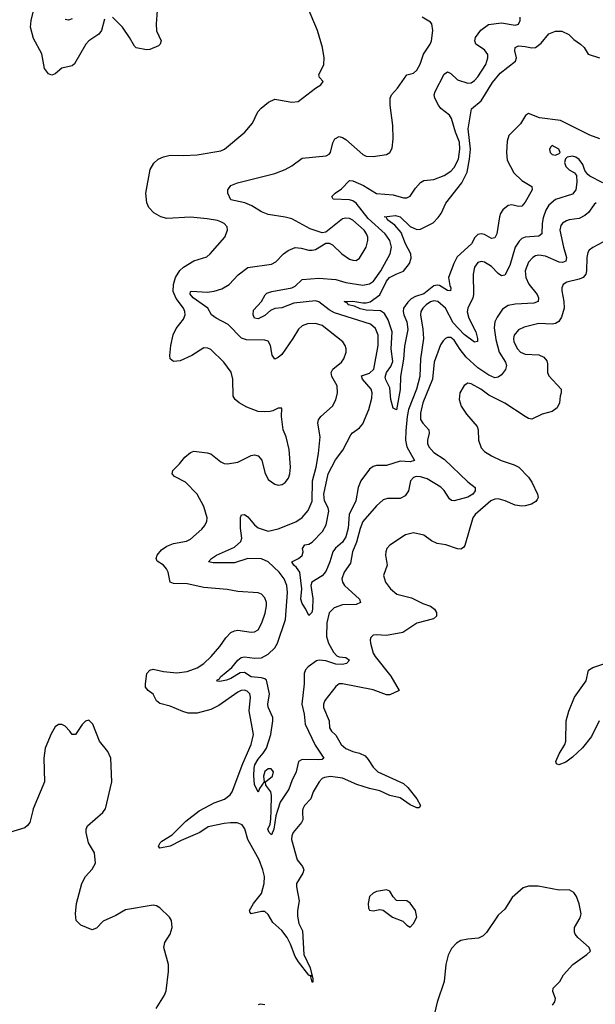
# Model space of a CAD drawing. Header units: inches. Extents: x 2057696 to 2160536, y 827480 to 1016834.
# Tile 130 of 256: x 2131600 to 2135005, y 878855 to 884675. Entities that reach past the tile are written whole.
import ezdxf

# ---------------------------------------------------------------- set-up
doc = ezdxf.new("R2010")
doc.units = ezdxf.units.IN
doc.header["$MEASUREMENT"] = 0
doc.layers.add('C1837', color=7, linetype='Continuous')
doc.layers.add('C1838', color=7, linetype='Continuous')

msp = doc.modelspace()

# ---------------------------------------------------------------- linework, layer by layer
at = {"layer": 'C1837', "color": 5}
for points, elevation in [([(2131677.7, 880000), (2131660.2, 879930), (2131647.6, 879912.4), (2131630, 879899.1), (2131541, 879870)], 420), ([(2132407.1, 878830), (2132457.6, 878910), (2132465.8, 878934.2), (2132480.4, 879050), (2132480.4, 879090), (2132453.5, 879190), (2132459.6, 879220.4), (2132490, 879270.6), (2132501.5, 879310), (2132498, 879350), (2132487.3, 879370), (2132430, 879426), (2132410, 879438), (2132390, 879441.1), (2132226.1, 879413.9), (2132170, 879381), (2132094, 879346), (2132055, 879305), (2132030, 879295.3), (2131962.6, 879322.6), (2131935.1, 879350), (2131929.8, 879389.9), (2131937.3, 879450), (2131967.7, 879570), (2131989.2, 879610.8), (2132030, 879653), (2132048, 879690), (2132042.6, 879750), (2132008.3, 879810), (2131993, 879870), (2131994.3, 879890), (2132002.4, 879910), (2132092.1, 879987.9), (2132100.6, 880000)], 420), ([(2133273.9, 880000), (2133273, 879992.9), (2133274.5, 879945.5), (2133267.2, 879930), (2133218, 879870), (2133209.7, 879850.3), (2133208, 879830), (2133241.8, 879710), (2133273.8, 879670), (2133280.7, 879650), (2133274.2, 879630), (2133238.4, 879570), (2133237.1, 879550), (2133254.2, 879465.8), (2133243.2, 879410), (2133243, 879377), (2133252, 879332), (2133272, 879290), (2133280.4, 879150), (2133319, 879070), (2133334.4, 879005.6), (2133333.7, 878986.3), (2133330, 878985.2), (2133322.7, 879017.3), (2133328, 879028), (2133316, 879024), (2133310, 879027), (2133250, 879107.1), (2133230, 879136.8), (2133202.9, 879210), (2133181.6, 879250), (2133150, 879291.9), (2133098.3, 879338.3), (2133070, 879385.7), (2133050, 879403.7), (2133030, 879403.6), (2132970, 879389.9), (2132961.4, 879401.4), (2132960.3, 879410), (2132983.2, 879450), (2133030, 879510.3), (2133046.3, 879570), (2133048.8, 879610), (2133039.1, 879650), (2133015.8, 879710), (2132949.4, 879830), (2132931.5, 879891.5), (2132916.3, 879916.3), (2132887.2, 879927.2), (2132847.6, 879927.6), (2132810, 879924.3), (2132715.3, 879904.7), (2132666.2, 879870), (2132556.2, 879823.8), (2132490.3, 879789.7), (2132430, 879778.2), (2132421.7, 879790), (2132431.6, 879810), (2132441.2, 879818.8), (2132502.7, 879857.3), (2132583.4, 879936.6), (2132661.9, 879998.1), (2132665.4, 880000)], 380), ([(2133125.4, 880000), (2133115.6, 879970), (2133102.7, 879890), (2133090, 879856.2), (2133076.2, 879870), (2133068.9, 879890), (2133081.1, 879918.9), (2133086.6, 879950), (2133087.6, 880000)], 360), ([(2134752.3, 878850), (2134766, 878870), (2134769.3, 878890), (2134752.7, 878930), (2134756, 878950), (2134794.5, 878990), (2134816, 879030), (2134872.3, 879090), (2134955.3, 879150), (2134975.3, 879170), (2134969, 879190), (2134900.7, 879250), (2134885.1, 879270), (2134881.7, 879281.7), (2134881.6, 879310), (2134914.6, 879365.4), (2134920.4, 879390), (2134909.8, 879449.8), (2134893.3, 879493.3), (2134876.8, 879516.8), (2134850, 879531.5), (2134790, 879529.6), (2134666.4, 879553.6), (2134610, 879554), (2134577.3, 879542.7), (2134513.8, 879486.2), (2134470, 879417.2), (2134430, 879381.2), (2134360.9, 879279.1), (2134341.1, 879258.9), (2134313.4, 879246.6), (2134250, 879240.5), (2134210, 879231.3), (2134184.4, 879215.6), (2134154.6, 879185.4), (2134134, 879146), (2134120.5, 879090), (2134110.4, 878990), (2134070, 878868), (2134027.7, 878692.3)], 420), ([(2133050, 878852.3), (2133023.4, 878856.6), (2133010, 878852.7)], 420)]:
    msp.add_lwpolyline(points, dxfattribs=dict(at, elevation=elevation))
at = {"layer": 'C1837', "color": 5, "elevation": 420}
msp.add_lwpolyline([(2133770, 879532.7), (2133710, 879520.9), (2133690, 879512.3), (2133670, 879492.7), (2133660.5, 879450), (2133663.4, 879423.4), (2133670, 879411.3), (2133690, 879407.7), (2133730, 879414.8), (2133750, 879410.8), (2133806, 879370), (2133865.8, 879345.8), (2133890, 879322), (2133910, 879312), (2133930, 879332), (2133949, 879370), (2133941.2, 879410), (2133910, 879453.2), (2133890, 879466), (2133829.6, 879469.6), (2133809.6, 879489.6), (2133790, 879524)], close=True, dxfattribs=at)
at = {"layer": 'C1838', "color": 5}
for points, elevation in [([(2132665.4, 880000), (2132750, 880046.5), (2132811.8, 880068.2), (2132846.1, 880093.9), (2132857.8, 880110), (2132920.7, 880279.3), (2132969.1, 880390), (2132983.4, 880450), (2132957.4, 880590), (2132965.8, 880670), (2132962.2, 880690), (2132946.4, 880706.4), (2132930, 880712.6), (2132910, 880709.8), (2132890, 880700.6), (2132778.1, 880621.9), (2132730, 880597.1), (2132650, 880575.2), (2132596.3, 880576.3), (2132565.2, 880585.2), (2132490, 880618), (2132430, 880632.2), (2132410, 880648.2), (2132389.1, 880689.1), (2132359.8, 880710), (2132345.4, 880730), (2132343.6, 880750), (2132351.7, 880810), (2132369.3, 880830.7), (2132390, 880835.7), (2132450, 880822.2), (2132530, 880814.4), (2132590, 880822), (2132650, 880843.2), (2132689.8, 880870), (2132733.3, 880910), (2132783.9, 880970), (2132818.8, 881021.2), (2132850, 881052.8), (2132870, 881063.2), (2132890, 881067.2), (2132970, 881054.6), (2132990, 881057), (2133010, 881068.5), (2133033.1, 881110), (2133052.7, 881167.3), (2133061, 881210), (2133059.4, 881230), (2133050, 881256.9), (2133030, 881278.9), (2133010, 881288), (2132890, 881294.2), (2132826.5, 881306.5), (2132690, 881319.4), (2132590, 881340.2), (2132510, 881342.3), (2132490.8, 881350.8), (2132478.2, 881410), (2132469.2, 881429.2), (2132450, 881450.8), (2132413.4, 881473.4), (2132407.9, 881490), (2132413.8, 881510), (2132438.9, 881541.1), (2132470, 881563.9), (2132510, 881579.3), (2132586.9, 881593.1), (2132610, 881605.3), (2132677.1, 881662.9), (2132695.8, 881684.2), (2132706.9, 881710), (2132708.5, 881730), (2132690, 881798.4), (2132650.7, 881870), (2132580.9, 881940.9), (2132515.3, 881975.3), (2132502.4, 881990), (2132506, 882010), (2132546.3, 882050), (2132576.2, 882090), (2132610, 882117), (2132630, 882124.6), (2132710, 882114.4), (2132730, 882107.9), (2132790, 882060.9), (2132810, 882051.7), (2132830, 882048.9), (2132890, 882059.5), (2132970, 882099.5), (2132990, 882102.6), (2133010, 882096.4), (2133031.8, 882071.8), (2133050, 881999.1), (2133070, 881957), (2133110, 881928.8), (2133130, 881922.6), (2133153.5, 881926.5), (2133170, 881938.7), (2133190, 881964.4), (2133198.8, 881990), (2133202.4, 882030), (2133193.5, 882133.5), (2133175.4, 882210), (2133158.7, 882250), (2133149.2, 882330), (2133150, 882378), (2133130, 882379), (2133097.6, 882362.4), (2133080.9, 882359.1), (2133050, 882356.4), (2133010, 882359.7), (2132943.6, 882383.6), (2132898.4, 882410), (2132874, 882430), (2132863.5, 882450), (2132861.1, 882550), (2132850.9, 882590.9), (2132807.6, 882650), (2132730, 882724.5), (2132714, 882734), (2132690, 882734.7), (2132618, 882690), (2132550, 882657.7), (2132510, 882653.6), (2132491.2, 882671.2), (2132488.8, 882690), (2132494, 882750), (2132507.7, 882812.3), (2132526, 882850), (2132570, 882904.2), (2132579.4, 882930), (2132577.7, 882950), (2132568.5, 882970), (2132526.6, 883026.6), (2132508.3, 883068.3), (2132509.1, 883110), (2132522.5, 883150), (2132548.2, 883191.8), (2132570, 883213), (2132630.8, 883249.2), (2132706.5, 883273.5), (2132726.6, 883290), (2132813.6, 883390), (2132829.6, 883430), (2132827.8, 883450), (2132809.6, 883470), (2132790, 883479.8), (2132770, 883487.6), (2132710, 883498.3), (2132610, 883506.8), (2132470, 883499.4), (2132434.5, 883510), (2132393.2, 883533.2), (2132364.9, 883564.9), (2132353.2, 883593.2), (2132346.3, 883650), (2132372.8, 883790), (2132393.8, 883826.2), (2132418.9, 883850), (2132450, 883864.6), (2132490, 883873.1), (2132568.6, 883871.4), (2132650, 883876.5), (2132790, 883898.7), (2132812, 883910), (2132932, 884010), (2132976.6, 884063.4), (2133009.6, 884130), (2133027.8, 884152.2), (2133071.8, 884188.2), (2133110, 884204.6), (2133210, 884186.4), (2133248.2, 884191.8), (2133350, 884270.8), (2133382, 884290), (2133395.3, 884310), (2133373.2, 884333.2), (2133369.5, 884349.5), (2133398.7, 884410), (2133400.7, 884450), (2133391.5, 884510), (2133361.7, 884610), (2133287.6, 884787.6)], 380), ([(2132101.7, 884678.3), (2132084.6, 884610), (2132068.8, 884590), (2132010.3, 884550), (2131992.4, 884530), (2131925.5, 884414.5), (2131910, 884401.5), (2131850, 884387.8), (2131810, 884355.1), (2131790, 884347.4), (2131770, 884355.1), (2131746.7, 884386.7), (2131732, 884472), (2131682.6, 884562.6), (2131664.5, 884630), (2131667.4, 884670), (2131680.9, 884719.1)], 380), ([(2132414.4, 884730), (2132406.8, 884650), (2132408.7, 884608.7), (2132436.5, 884550), (2132431.8, 884530), (2132420.5, 884519.5), (2132370, 884498.3), (2132350, 884495.8), (2132290, 884507.6), (2132278.7, 884518.7), (2132250.8, 884570), (2132208.6, 884630), (2132150, 884689.6)], 380), ([(2131910, 884680.5), (2131890, 884671.5), (2131870, 884676.2)], 360), ([(2133087.6, 880000), (2133089.2, 880090), (2133085.4, 880110), (2133056.4, 880150), (2133054, 880170), (2133095.8, 880204.2), (2133101.6, 880230), (2133087.3, 880247.3), (2133070, 880246.8), (2133049.6, 880230.4), (2133042.8, 880202.8), (2133046.4, 880170), (2133018, 880130), (2133010, 880109), (2132990, 880155.1), (2132985.4, 880205.4), (2132986.4, 880250), (2132991.4, 880270), (2133010, 880304.1), (2133041.1, 880338.9), (2133060.3, 880370), (2133085.6, 880450), (2133097.3, 880530), (2133097.9, 880550), (2133070.6, 880610.6), (2133068.2, 880630), (2133077.3, 880690), (2133060.5, 880770), (2133050, 880778.3), (2133030, 880784.4), (2132970, 880789.9), (2132930, 880816.4), (2132905.3, 880814.7), (2132850, 880779.9), (2132823.8, 880770), (2132783.1, 880763.1), (2132770, 880764.5), (2132766, 880770), (2132781.5, 880778.6), (2132788.4, 880790), (2132854.6, 880845.4), (2132890, 880889.4), (2132910, 880905.5), (2132930, 880909.6), (2132990, 880901), (2133030, 880902.9), (2133070, 880923.9), (2133110, 880961.3), (2133124.5, 880990), (2133172.3, 881130), (2133184.4, 881290), (2133180.8, 881330), (2133165.4, 881370), (2133135.4, 881410), (2133070, 881471.2), (2133030, 881488.5), (2132950, 881490.8), (2132870, 881465.2), (2132743.8, 881463.8), (2132717, 881470), (2132734.3, 881490), (2132764.8, 881510), (2132870, 881558), (2132908, 881590), (2132913.3, 881610), (2132906.9, 881670), (2132906.7, 881733.3), (2132912.5, 881747.5), (2132930, 881750.4), (2132950, 881737.1), (2132988.4, 881688.4), (2133010, 881671.3), (2133070, 881651.8), (2133130, 881665.4), (2133233.9, 881706.1), (2133270, 881731.7), (2133305.6, 881774.4), (2133331, 881829), (2133332.7, 881950), (2133354.6, 882030), (2133368.3, 882110), (2133376.8, 882210), (2133363.5, 882290), (2133367.9, 882310), (2133382.3, 882330), (2133449.8, 882390), (2133470, 882428), (2133479.3, 882470), (2133478.7, 882510), (2133446.4, 882566.4), (2133442.6, 882590), (2133451.8, 882610), (2133504, 882650), (2133517.7, 882670), (2133531.1, 882710), (2133531.1, 882730), (2133525.4, 882750), (2133511.3, 882770), (2133390, 882866.4), (2133350, 882879.2), (2133302.4, 882877.6), (2133270, 882865.7), (2133250, 882845.7), (2133216.4, 882790), (2133150, 882696.8), (2133130, 882677.2), (2133110, 882668.2), (2133092.8, 882692.8), (2133083.1, 882750), (2133070, 882774.3), (2133050, 882780.3), (2132942.5, 882782.5), (2132911.7, 882791.7), (2132832.8, 882872.8), (2132762, 882910), (2132734.7, 882930), (2132713, 882970), (2132625.4, 883030), (2132608.2, 883051.8), (2132611.4, 883068.6), (2132618, 883070), (2132710, 883063.9), (2132750, 883069.5), (2132796.2, 883083.8), (2132838.7, 883110), (2132892.9, 883167.1), (2132950, 883210.2), (2133090, 883230.3), (2133115.7, 883244.3), (2133161.3, 883290), (2133189.1, 883310.9), (2133230, 883327.8), (2133265.2, 883325.3), (2133310, 883312.4), (2133330, 883312.4), (2133350, 883317.1), (2133410, 883354.8), (2133430, 883354), (2133450, 883343.8), (2133505.3, 883290), (2133550, 883260.2), (2133570, 883252.7), (2133590, 883252.1), (2133610, 883264.4), (2133649.8, 883330), (2133659.9, 883370), (2133658.8, 883390), (2133651.7, 883410), (2133637.4, 883430), (2133570, 883489.8), (2133550, 883499.3), (2133530, 883502.4), (2133510, 883497.2), (2133410, 883419.5), (2133390, 883414), (2133318.6, 883438.6), (2133210, 883497.3), (2133170, 883508.3), (2133070, 883523.7), (2133030, 883539.4), (2132973.6, 883573.6), (2132932.2, 883592.2), (2132850, 883609.8), (2132831.3, 883650), (2132830.8, 883670), (2132850, 883694.9), (2132889.3, 883710.7), (2133110, 883765.3), (2133170, 883788.4), (2133209.7, 883810.3), (2133270, 883855.5), (2133412.7, 883870), (2133430, 883879.5), (2133437.7, 883890), (2133453.1, 883946.9), (2133464.2, 883970), (2133490, 883983.7), (2133510, 883978.9), (2133530, 883966.5), (2133630, 883877.4), (2133650, 883867.4), (2133690, 883865.7), (2133770, 883878), (2133789.7, 883890.3), (2133803.7, 883916.3), (2133809.8, 883970), (2133806.9, 884050), (2133792.1, 884170), (2133792.3, 884210), (2133799.8, 884230), (2133835.3, 884270), (2133890, 884348.4), (2133930, 884359.5), (2133950, 884375.8), (2133968.7, 884411.3), (2133988.7, 884471.3), (2134027.3, 884530), (2134035.6, 884550), (2134043.9, 884610), (2134038.3, 884650), (2134030, 884660.5), (2133981.2, 884690)], 360), ([(2135050, 883710.5), (2134973, 883750), (2134960.6, 883760.6), (2134942.7, 883782.7), (2134930, 883819), (2134910, 883849.3), (2134890, 883862.4), (2134870, 883868.4), (2134838.3, 883861.7), (2134827.7, 883852.3), (2134822.6, 883830), (2134830, 883807.8), (2134850, 883788), (2134882, 883770), (2134893.7, 883753.7), (2134895.4, 883715.4), (2134890, 883669.4), (2134870, 883643.5), (2134770, 883611.4), (2134730, 883579.3), (2134711.4, 883548.6), (2134695.5, 883504.5), (2134690.1, 883470), (2134689.1, 883410), (2134670, 883395.3), (2134590.1, 883389.9), (2134570, 883381.1), (2134553.5, 883366.5), (2134530.5, 883329.5), (2134498.5, 883221.5), (2134470, 883165.1), (2134450, 883161.3), (2134430, 883175.4), (2134390, 883216.5), (2134350, 883241.2), (2134330, 883244.8), (2134310, 883238.7), (2134290, 883211.3), (2134282.2, 883170), (2134284, 883050), (2134279.8, 883030), (2134250.1, 882970), (2134247.7, 882947.7), (2134255.7, 882910), (2134297.5, 882830), (2134308.8, 882791.2), (2134308.3, 882771.7), (2134290, 882767.9), (2134230, 882813.4), (2134163.7, 882883.7), (2134119.6, 882970), (2134073.6, 883010), (2134050, 883013.3), (2134030, 883006.2), (2134004.1, 882990), (2133983.8, 882970), (2133973.7, 882950), (2133970.6, 882930), (2133985, 882845), (2133988.9, 882790), (2133970.5, 882670), (2133966.5, 882566.5), (2133947.1, 882490), (2133899.5, 882370), (2133891.2, 882330), (2133883.9, 882243.9), (2133883, 882190), (2133890.7, 882150), (2133935.5, 882070), (2133910, 882060.7), (2133850, 882064.8), (2133770, 882040.4), (2133710, 882039.9), (2133690, 882033.7), (2133670, 882018.7), (2133618.7, 881950), (2133603.1, 881910), (2133589, 881830), (2133549.7, 881750), (2133542.9, 881670), (2133530, 881618.7), (2133510, 881586.9), (2133468.5, 881551.5), (2133452.3, 881530), (2133435.4, 881470), (2133410, 881412.9), (2133390, 881387.5), (2133328.4, 881350), (2133321.6, 881330), (2133333.3, 881253.3), (2133332.3, 881190), (2133328.1, 881171.9), (2133310, 881154), (2133293.3, 881190), (2133270, 881224.7), (2133264, 881250), (2133269.5, 881310), (2133257.2, 881410), (2133237.4, 881437.4), (2133221, 881450), (2133209.6, 881470), (2133250, 881490.2), (2133271.3, 881508.7), (2133276.1, 881530), (2133273.7, 881550), (2133286.6, 881570), (2133310, 881575.2), (2133330, 881585.8), (2133390.6, 881649.4), (2133412.7, 881690), (2133429.4, 881770), (2133425.7, 881790), (2133403.8, 881830), (2133399.5, 881870), (2133425.7, 881990), (2133467.3, 882072.7), (2133512, 882130), (2133559.1, 882220.9), (2133567.8, 882232.2), (2133610, 882262.4), (2133630, 882286.5), (2133665.8, 882370), (2133682.6, 882437.4), (2133684.2, 882470), (2133679.9, 882490), (2133627.6, 882550), (2133621.7, 882570), (2133670, 882584.7), (2133694.5, 882610), (2133719.6, 882750), (2133719.9, 882810), (2133703.9, 882850), (2133674.5, 882874.5), (2133462.7, 882942.7), (2133430, 882960.5), (2133370, 883008.1), (2133350, 883014), (2133221, 882999), (2133150, 882971.6), (2133110, 882968), (2133084.2, 882955.8), (2133050, 882926.7), (2133010, 882906.7), (2132988.6, 882910), (2132980.3, 882930), (2132982.3, 882957.8), (2133029.6, 883010), (2133051.6, 883048.4), (2133062, 883058), (2133091.8, 883068.2), (2133210, 883090.7), (2133230, 883100.4), (2133270, 883139.8), (2133370, 883147), (2133470, 883138.3), (2133530, 883121.2), (2133630, 883105.3), (2133670, 883113), (2133693.3, 883130), (2133735.7, 883190), (2133790.6, 883290), (2133798.4, 883330), (2133788.8, 883370), (2133762.7, 883410), (2133660.5, 883500.5), (2133590, 883590.8), (2133570, 883603.9), (2133550, 883609.6), (2133454.2, 883614.2), (2133446.3, 883630), (2133466.6, 883650), (2133504.4, 883675.6), (2133550, 883723.9), (2133570, 883722), (2133633.8, 883693.8), (2133710, 883646.6), (2133810, 883639), (2133870, 883621.5), (2133890, 883621.7), (2133910, 883632.4), (2133940.4, 883679.6), (2133970, 883712.8), (2133990, 883723.9), (2134050, 883729.4), (2134110, 883753.6), (2134150, 883780.1), (2134170, 883800.2), (2134195.9, 883850), (2134203.2, 883910), (2134201.5, 883950), (2134176.9, 884010), (2134154.8, 884090), (2134141.4, 884110), (2134091.1, 884150), (2134077.6, 884170), (2134056, 884210), (2134052.1, 884230), (2134056.8, 884250), (2134110, 884352.2), (2134130, 884366.7), (2134150, 884356.5), (2134190, 884319.6), (2134250, 884300.3), (2134270, 884302), (2134290, 884314.9), (2134310, 884336.1), (2134356.8, 884410), (2134369.8, 884450), (2134369.8, 884469.8), (2134350, 884497.2), (2134297.6, 884530), (2134291.5, 884550), (2134295.8, 884570), (2134327.7, 884612.3), (2134373.4, 884646.6), (2134450, 884656.5), (2134530, 884642), (2134550, 884648.7), (2134560.5, 884670), (2134560.7, 884690)], 340), ([(2135031.5, 883971.5), (2134972.1, 883992.1), (2134799.6, 884079.6), (2134675, 884095), (2134610, 884119.3), (2134591.9, 884108.1), (2134561.2, 884058.8), (2134492.6, 883990), (2134483.4, 883956.7), (2134478.4, 883890), (2134484.1, 883844.1), (2134522.6, 883770), (2134570, 883724), (2134628.7, 883688.7), (2134631.7, 883670), (2134590, 883596.3), (2134570, 883573), (2134550, 883570.9), (2134510, 883579.8), (2134490, 883576.8), (2134456.9, 883550), (2134443.9, 883530), (2134437.8, 883510), (2134422, 883410), (2134410, 883385.1), (2134390, 883381.2), (2134350, 883405.2), (2134330, 883408.5), (2134310, 883405.6), (2134292.9, 883387.1), (2134271.6, 883350), (2134187.4, 883272.6), (2134167, 883233), (2134137.2, 883150), (2134144, 883104), (2134150.9, 883089.1), (2134147.5, 883072.5), (2134130, 883075), (2134083.5, 883103.5), (2134070, 883105.6), (2134050, 883101), (2133990, 883055.1), (2133941.6, 883038.4), (2133916.1, 883023.9), (2133895.3, 883004.7), (2133870.9, 882970), (2133867.7, 882950), (2133871.7, 882930), (2133890, 882888.5), (2133895.5, 882844.5), (2133875.8, 882744.2), (2133870, 882668.7), (2133853.4, 882566.6), (2133850, 882488.7), (2133829.3, 882369.3), (2133810, 882379), (2133796, 882430), (2133790, 882498), (2133765.6, 882545.6), (2133762.7, 882562.7), (2133769.2, 882590), (2133795.8, 882624.2), (2133806.5, 882653.5), (2133797.2, 882730), (2133803.4, 882830), (2133779.8, 882899.8), (2133757.3, 882937.3), (2133734.5, 882954.5), (2133650, 882957.6), (2133614.7, 882965.3), (2133580.9, 882980.9), (2133542.7, 882990), (2133538.4, 882998.4), (2133519, 883010), (2133570, 883011.1), (2133630, 883000.4), (2133650, 883000.7), (2133672.3, 883007.7), (2133730.9, 883049.1), (2133769.7, 883130), (2133788.1, 883150), (2133830, 883173.3), (2133871.2, 883188.8), (2133906.4, 883233.6), (2133915.2, 883264.8), (2133913.4, 883290), (2133882.6, 883350), (2133856.1, 883416.1), (2133819.8, 883459.8), (2133778, 883490), (2133767.2, 883507.2), (2133755.3, 883510), (2133823, 883517), (2133850, 883510.5), (2133910, 883452.3), (2133950, 883435), (2133970, 883436.5), (2134045, 883475), (2134075.3, 883504.7), (2134093.6, 883530), (2134121.2, 883590), (2134215.4, 883710), (2134246.2, 883773.8), (2134261.3, 883850), (2134266.4, 883910), (2134252, 884030), (2134272.7, 884147.3), (2134330, 884194.3), (2134396.1, 884303.9), (2134441.6, 884358.4), (2134532.8, 884430), (2134537.9, 884450), (2134529.3, 884490), (2134530, 884510.2), (2134550, 884519.3), (2134590, 884517.1), (2134630, 884508.6), (2134650, 884510.2), (2134684.6, 884535.4), (2134730, 884591.7), (2134770, 884606.5), (2134807.2, 884607.2), (2134847.1, 884587.1), (2134878, 884558), (2134917.1, 884530), (2134939.1, 884510), (2134962, 884470), (2135030, 884449.4)], 320), ([(2135010, 883592.8), (2134997.1, 883582.9), (2134964.1, 883535.9), (2134942.5, 883517.5), (2134910, 883500.2), (2134850, 883492.4), (2134833.6, 883486.3), (2134810, 883471.9), (2134801, 883459.1), (2134795.4, 883430), (2134815.7, 883330), (2134834.5, 883270), (2134830, 883247.5), (2134810, 883239.6), (2134790, 883241.8), (2134710, 883278), (2134670, 883283.2), (2134650, 883279.2), (2134634.7, 883270), (2134610, 883242), (2134589.6, 883190), (2134593.1, 883150), (2134611.5, 883111.5), (2134660.1, 883050), (2134668.1, 883030), (2134666.3, 883010), (2134640.3, 882999.7), (2134530, 882994.2), (2134490, 882985.9), (2134456.4, 882963.6), (2134423.3, 882916.7), (2134411.2, 882888.8), (2134405.7, 882854.3), (2134415.7, 882784.3), (2134436.4, 882710), (2134473.3, 882650), (2134479.3, 882630), (2134473.6, 882606.4), (2134450, 882574.9), (2134430, 882561.4), (2134410, 882558), (2134374.1, 882574.1), (2134310, 882617.4), (2134240.8, 882680.8), (2134205.1, 882725.1), (2134170, 882780.2), (2134150, 882795.7), (2134130, 882796.9), (2134118.2, 882790), (2134103.9, 882776.1), (2134090, 882752.8), (2134051.3, 882650), (2134040.8, 882550), (2133985.4, 882410), (2133970.1, 882350), (2133971.6, 882311.6), (2133984.2, 882290), (2134020.7, 882250), (2134022.7, 882230), (2134012.1, 882190), (2134011.4, 882170), (2134019.2, 882150), (2134050, 882117.2), (2134110, 882076.6), (2134250, 881943.9), (2134294.4, 881910), (2134294, 881890), (2134279.3, 881870), (2134250, 881852.1), (2134170, 881830.8), (2134153.4, 881833.4), (2134142.1, 881842.1), (2134111.5, 881891.5), (2134091.8, 881911.8), (2134010, 881960.6), (2133970, 881973.7), (2133945.1, 881974.9), (2133930, 881969.8), (2133912.3, 881950), (2133899, 881890), (2133879.2, 881860.8), (2133850, 881845.3), (2133774.8, 881845.2), (2133750, 881837.2), (2133710, 881802.2), (2133630, 881709.7), (2133613, 881667), (2133592.8, 881587.2), (2133569.5, 881529.5), (2133557.5, 881462.5), (2133520.2, 881410), (2133505.4, 881370), (2133509.2, 881350), (2133520.7, 881330), (2133610, 881250.3), (2133616.5, 881230), (2133590, 881218.9), (2133510, 881216.6), (2133461, 881199), (2133430.1, 881169.9), (2133416.6, 881110), (2133414.8, 881030), (2133427.5, 880990), (2133456.2, 880936.2), (2133475.1, 880915), (2133490, 880908.9), (2133530, 880904.9), (2133551.1, 880888.9), (2133533, 880870), (2133510, 880863.9), (2133470, 880866.2), (2133410, 880885), (2133371.2, 880888.8), (2133355.5, 880884.5), (2133306.3, 880850), (2133290, 880832.6), (2133283.3, 880810), (2133282.7, 880750), (2133269.2, 880630), (2133282.5, 880570), (2133287.8, 880510), (2133347.6, 880387.6), (2133399.5, 880310), (2133390, 880302.2), (2133370, 880299.4), (2133270, 880302.4), (2133250.2, 880289.8), (2133236.3, 880230), (2133210, 880176.9), (2133192.7, 880127.3), (2133141.6, 880050), (2133125.4, 880000)], 360), ([(2135050, 883359.7), (2134990, 883328.5), (2134968, 883312), (2134960.3, 883299.7), (2134953.8, 883270), (2134953.2, 883190), (2134947.9, 883170), (2134931.8, 883150), (2134910, 883140.3), (2134836.7, 883123.3), (2134814.4, 883110), (2134807, 883090), (2134807.4, 883072.6), (2134819.3, 883010), (2134819.7, 882970), (2134803.9, 882916.1), (2134788.5, 882891.5), (2134770, 882879.7), (2134750, 882875.3), (2134670, 882878.3), (2134583.4, 882856.6), (2134550, 882840.7), (2134524.8, 882810), (2134520.5, 882790), (2134523, 882770), (2134543.7, 882730), (2134562.8, 882710), (2134590, 882698.7), (2134670, 882693.8), (2134699.5, 882679.5), (2134717.7, 882657.7), (2134721.6, 882641.6), (2134721.4, 882590), (2134729.4, 882570), (2134802.2, 882490), (2134803.6, 882470), (2134796.9, 882450), (2134793.4, 882410), (2134778.5, 882381.5), (2134750, 882358.1), (2134690, 882343.8), (2134630, 882313.7), (2134610, 882317.5), (2134590, 882329.1), (2134470, 882409.1), (2134374.5, 882454.5), (2134328.4, 882490), (2134270, 882523.1), (2134250, 882525.6), (2134230, 882512), (2134203.8, 882470), (2134199.3, 882430), (2134210.4, 882390), (2134242.7, 882342.7), (2134306.4, 882270), (2134312.2, 882250), (2134314.6, 882190), (2134330, 882144.9), (2134350, 882121.6), (2134390, 882097), (2134448.4, 882068.4), (2134524.2, 882044.2), (2134552.4, 882030), (2134610, 881970.4), (2134630, 881941.6), (2134663.1, 881870), (2134665.7, 881850), (2134660.9, 881839.1), (2134652.3, 881827.7), (2134628, 881812), (2134590, 881801), (2134570, 881799.8), (2134530, 881805.8), (2134471.4, 881831.4), (2134430, 881842.4), (2134410, 881840.5), (2134386.5, 881830), (2134294, 881750), (2134279.3, 881730), (2134232.4, 881567.6), (2134224.8, 881555.2), (2134210, 881545.7), (2134190, 881546.4), (2134121.2, 881570), (2134070, 881578.7), (2134035, 881595), (2133990, 881627.2), (2133930, 881641), (2133882, 881630), (2133790, 881569.6), (2133772.4, 881550), (2133765.3, 881530), (2133764.2, 881510), (2133773.7, 881450), (2133752.4, 881390), (2133764.2, 881350), (2133792.7, 881310), (2133830, 881278.8), (2133917.5, 881257.5), (2133984.7, 881224.7), (2134030, 881208.7), (2134053.7, 881190), (2134064.9, 881170), (2134065.5, 881150), (2134047, 881133), (2133950, 881108.6), (2133867.1, 881052.9), (2133770, 881034), (2133710, 881039.6), (2133690, 881037), (2133676.7, 881023.3), (2133672.7, 881010), (2133675.3, 880990), (2133691.3, 880930), (2133702.6, 880910), (2133794.8, 880794.8), (2133844, 880710), (2133790, 880683.5), (2133770, 880684.6), (2133690, 880713.2), (2133510.3, 880749.7), (2133490, 880749.7), (2133470, 880734.3), (2133404.9, 880650), (2133398, 880630), (2133398, 880610), (2133431.6, 880530), (2133432.2, 880490), (2133444.2, 880470), (2133470, 880445.7), (2133501.3, 880390), (2133530, 880366.6), (2133570, 880350.1), (2133610, 880340.4), (2133643.1, 880323.1), (2133661.9, 880301.8), (2133690, 880255.8), (2133717.5, 880230), (2133870, 880159.8), (2133896, 880136), (2133948.7, 880070), (2133970.2, 880029.8), (2133963.8, 880016.2), (2133950, 880015.5), (2133910, 880034.6), (2133850, 880075.9), (2133790, 880089.6), (2133730, 880117.3), (2133670, 880130.2), (2133594.9, 880154.9), (2133510, 880190.8), (2133438.3, 880201.7), (2133403.6, 880196.4), (2133390.1, 880189.9), (2133371.2, 880170), (2133336.3, 880110), (2133321.6, 880070), (2133285.1, 880030), (2133275.4, 880010), (2133273.9, 880000)], 380), ([(2135026.8, 880530), (2134981.6, 880438.4), (2134929.2, 880370.8), (2134870, 880316.8), (2134830, 880287.2), (2134789.7, 880269.7), (2134775.5, 880275.5), (2134771.8, 880290), (2134790, 880335.5), (2134824.5, 880390), (2134829.7, 880409.7), (2134832.4, 880530), (2134847.3, 880587.2), (2134882.5, 880670), (2134950, 880766.7), (2134965.1, 880830), (2134990, 880846.5), (2135061.3, 880870)], 380), ([(2132100.6, 880000), (2132107.6, 880010), (2132145.4, 880170), (2132139.5, 880310), (2132120.9, 880350), (2132071.6, 880410), (2132033.6, 880510), (2132010, 880534), (2131990, 880529.4), (2131970, 880509.4), (2131930, 880449), (2131910, 880449), (2131897.2, 880470), (2131870, 880499), (2131850, 880508.7), (2131830, 880508.7), (2131810, 880495.3), (2131785.8, 880454.2), (2131750.7, 880370), (2131743, 880310), (2131746.4, 880170), (2131680.2, 880010), (2131677.7, 880000)], 420)]:
    msp.add_lwpolyline(points, dxfattribs=dict(at, elevation=elevation))
at = {"layer": 'C1838', "color": 5, "elevation": 340}
msp.add_lwpolyline([(2134750, 883931), (2134738.7, 883921.3), (2134733.2, 883906.8), (2134738, 883890), (2134750, 883878.9), (2134770, 883874.9), (2134790, 883883.8), (2134797, 883890), (2134789.6, 883910)], close=True, dxfattribs=at)

doc.saveas('drawing.dxf')
